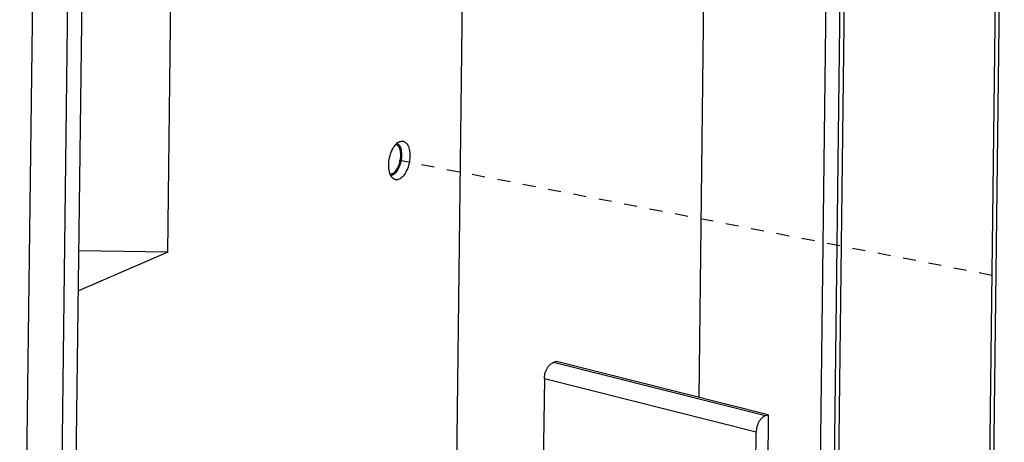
# Model space of a CAD drawing. Header units: inches. Extents: x -1 to 205, y 81 to 217.
# Tile 56 of 108: x 70.42 to 78.8, y 155 to 158.6. Entities that reach past the tile are written whole.
import ezdxf

# ---------------------------------------------------------------- set-up
doc = ezdxf.new("R2010")
doc.units = ezdxf.units.IN
doc.header["$LTSCALE"] = 1.1
doc.header["$MEASUREMENT"] = 0
doc.linetypes.add('DASHED', pattern=[0.2, 0.1, -0.1])
doc.layers.get('0').update_dxf_attribs({"linetype": 'CONTINUOUS'})
doc.layers.add('7_ALL_FEATURES', color=7, linetype='CONTINUOUS')

msp = doc.modelspace()

# ---------------------------------------------------------------- linework, layer by layer
at = {"color": 7, "linetype": 'Continuous'}
for p, q in [((77.21310368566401, 152.9155354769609), (77.38221173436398, 166.7470245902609)), ((70.84065274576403, 150.1520192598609), (71.00976079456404, 163.9835083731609)), ((78.76991820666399, 162.3370042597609), (78.64481934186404, 152.1050632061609)), ((78.80306317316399, 162.3305755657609), (78.67796430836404, 152.0986345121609)), ((76.20231970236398, 155.3809645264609), (76.25541478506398, 159.7236558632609))]:
    msp.add_line(p, q, dxfattribs=at)
at = {"color": 4, "linetype": 'DASHED'}
msp.add_line((78.69759168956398, 156.4213577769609), (73.64927163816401, 157.4005141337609), dxfattribs=at)
at = {"color": 7, "linetype": 'Continuous'}
for points, start_tangent, end_tangent in [([(73.55899524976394, 157.3613643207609), (73.56661745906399, 157.4257144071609), (73.586823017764, 157.4862279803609), (73.61653581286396, 157.5336923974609), (73.65123234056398, 157.560881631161), (73.68119150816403, 157.5646880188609)], (0.01222539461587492, 0.9999252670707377), (0.9850457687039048, -0.1722928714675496)), ([(73.68119150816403, 157.5646880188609), (73.68563036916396, 157.5636563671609), (73.71449311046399, 157.5415941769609), (73.73342647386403, 157.4980538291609), (73.73954802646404, 157.4396639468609)], (0.985045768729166, -0.1722928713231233), (-0.01222539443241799, -0.9999252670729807)), ([(73.73954802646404, 157.4396639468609), (73.73192581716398, 157.3753138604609), (73.71172025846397, 157.3148002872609), (73.68200746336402, 157.2673358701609), (73.647310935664, 157.2401466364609), (73.61735176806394, 157.2363402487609)], (-0.01222539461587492, -0.9999252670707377), (-0.9850457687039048, 0.1722928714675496)), ([(73.61735176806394, 157.2363402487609), (73.61291290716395, 157.2373719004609), (73.58405016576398, 157.2594340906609), (73.56511680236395, 157.3029744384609), (73.55899524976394, 157.3613643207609)], (-0.985045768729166, 0.1722928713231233), (0.01222539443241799, 0.9999252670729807))]:
    msp.add_spline(points, degree=3, dxfattribs=dict(at, start_tangent=start_tangent, end_tangent=end_tangent))
at = {"layer": '7_ALL_FEATURES', "color": 7, "linetype": 'Continuous'}
for p, q in [((77.36818870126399, 152.6644720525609), (77.76106748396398, 184.7983568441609)), ((77.33085582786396, 152.6287994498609), (77.72373446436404, 184.7626725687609)), ((70.41535883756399, 149.7382869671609), (70.80823747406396, 181.8721600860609)), ((70.71459645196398, 149.7595517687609), (71.10747508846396, 181.8934248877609)), ((71.67678154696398, 156.6201788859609), (71.72591444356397, 160.6387997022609)), ((74.184687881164, 158.8256517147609), (74.12121485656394, 153.6341398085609)), ((73.63095264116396, 157.5452044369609), (73.63399900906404, 157.5433558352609)), ((73.57807815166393, 157.2731450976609), (73.58168215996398, 157.2737338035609)), ((73.58168166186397, 157.2737362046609), (73.59127919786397, 157.2768154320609)), ((71.67678154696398, 156.6201788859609), (70.915699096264, 156.2901231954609)), ((71.67678154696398, 156.6201788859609), (70.919852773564, 156.6298559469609)), ((74.98763686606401, 155.6869013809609), (74.96224613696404, 155.6786087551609)), ((76.76734007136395, 155.2239676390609), (74.96224613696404, 155.6786087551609)), ((76.79273080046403, 155.2322602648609), (74.98763686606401, 155.6869013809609)), ((74.89283757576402, 155.5921221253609), (74.89582731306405, 155.6011366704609)), ((74.89283757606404, 155.5921221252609), (74.89582731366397, 155.6011366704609)), ((74.923374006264, 155.6502953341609), (74.92905133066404, 155.6565961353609)), ((74.92337400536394, 155.6502953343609), (74.92905133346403, 155.6565961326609)), ((74.94132910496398, 155.6674690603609), (74.94546520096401, 155.6703693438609)), ((74.94132910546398, 155.6674690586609), (74.94546519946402, 155.6703693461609)), ((74.88468992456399, 155.5405302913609), (74.86241821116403, 153.7189081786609)), ((76.689783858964, 155.0858891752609), (74.88468992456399, 155.5405302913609)), ((74.88685798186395, 155.5660269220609), (74.88793615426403, 155.5722505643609)), ((74.88685798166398, 155.5660269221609), (74.88793615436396, 155.5722505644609)), ((76.79273080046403, 155.2322602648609), (76.76505029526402, 152.9682485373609)), ((76.79273080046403, 155.2322602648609), (76.76734007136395, 155.2239676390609)), ((76.66533274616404, 153.0860121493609), (76.689783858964, 155.0858891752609))]:
    msp.add_line(p, q, dxfattribs=at)
for points, start_tangent, end_tangent in [([(73.63399900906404, 157.5433558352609), (73.63422107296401, 157.5432072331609), (73.64519860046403, 157.5330755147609), (73.654396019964, 157.5188017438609), (73.66150012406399, 157.500871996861), (73.66626899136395, 157.4798968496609), (73.66854022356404, 157.4565905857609), (73.66823647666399, 157.4317468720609), (73.665368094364, 157.4062117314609), (73.66003275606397, 157.3808547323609), (73.65241215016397, 157.3565393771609), (73.64276578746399, 157.3340936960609), (73.63142216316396, 157.3142820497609), (73.61876757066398, 157.2977791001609), (73.60523294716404, 157.2851468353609), (73.59127919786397, 157.2768154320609)], (0.8327776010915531, -0.5536076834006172), (-0.9174441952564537, -0.3978644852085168)), ([(73.59142583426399, 157.2888089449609), (73.60343639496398, 157.2958707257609), (73.61512757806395, 157.3064441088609), (73.62614415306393, 157.3202078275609), (73.63615138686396, 157.3367436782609), (73.64484521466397, 157.3555492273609), (73.65196147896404, 157.3760530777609), (73.65728395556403, 157.3976322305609), (73.66065092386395, 157.4196310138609), (73.66196008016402, 157.4413810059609), (73.66117164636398, 157.4622213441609), (73.65830957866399, 157.4815188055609), (73.65346083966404, 157.4986870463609), (73.64677275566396, 157.5132044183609), (73.63844854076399, 157.5246298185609), (73.62874112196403, 157.5326160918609), (73.61974982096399, 157.5364800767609)], (0.9174441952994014, 0.3978644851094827), (-0.9645085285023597, 0.2640516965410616)), ([(73.572601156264, 157.2853009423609), (73.57946083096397, 157.2854733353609), (73.59142583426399, 157.2888089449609)], (0.9974723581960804, -0.071055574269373), (0.9174441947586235, 0.3978644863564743)), ([(74.94546519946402, 155.6703693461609), (74.96224613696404, 155.6786087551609)], (0.8353638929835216, 0.5496973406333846), (0.9505858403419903, 0.3104618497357)), ([(74.94546520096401, 155.6703693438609), (74.96224613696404, 155.6786087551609)], (0.8353640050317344, 0.5496971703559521), (0.9505858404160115, 0.3104618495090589)), ([(74.88793615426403, 155.5722505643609), (74.89283757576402, 155.5921221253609)], (0.1870696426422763, 0.9823466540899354), (0.2910197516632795, 0.9567170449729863)), ([(74.88793615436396, 155.5722505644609), (74.89283757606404, 155.5921221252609)], (0.1870698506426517, 0.9823466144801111), (0.291019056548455, 0.9567172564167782)), ([(74.89582731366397, 155.6011366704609), (74.90225044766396, 155.6167066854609)], (0.3385878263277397, 0.9409347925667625), (0.4240557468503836, 0.9056360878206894)), ([(74.89582731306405, 155.6011366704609), (74.90225044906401, 155.6167066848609)], (0.3385873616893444, 0.940934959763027), (0.4240573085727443, 0.9056353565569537)), ([(74.90225044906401, 155.6167066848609), (74.907892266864, 155.6277098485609)], (0.4240573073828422, 0.9056353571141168), (0.4887849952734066, 0.8724042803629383)), ([(74.90225044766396, 155.6167066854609), (74.90789226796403, 155.6277098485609)], (0.4240557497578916, 0.9056360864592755), (0.4887860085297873, 0.8724037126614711)), ([(74.907892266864, 155.6277098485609), (74.91435266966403, 155.6382532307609)], (0.4887849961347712, 0.8724042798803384), (0.5562522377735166, 0.8310135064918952)), ([(74.90789226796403, 155.6277098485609), (74.91435267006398, 155.6382532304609)], (0.4887860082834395, 0.8724037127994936), (0.5562502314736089, 0.8310148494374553)), ([(74.91435266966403, 155.6382532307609), (74.92337400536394, 155.6502953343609)], (0.5562522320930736, 0.8310135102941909), (0.643490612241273, 0.7654540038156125)), ([(74.91435267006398, 155.6382532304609), (74.923374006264, 155.6502953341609)], (0.5562502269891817, 0.831014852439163), (0.6434912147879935, 0.765453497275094)), ([(74.92905133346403, 155.6565961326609), (74.94132910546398, 155.6674690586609)], (0.695231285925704, 0.7187861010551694), (0.8018524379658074, 0.5975221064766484)), ([(74.92905133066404, 155.6565961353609), (74.94132910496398, 155.6674690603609)], (0.6952293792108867, 0.7187879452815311), (0.8018532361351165, 0.5975210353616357)), ([(74.88468992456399, 155.5405302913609), (74.88685798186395, 155.5660269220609)], (0.01222539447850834, 0.9999252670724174), (0.1542487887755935, 0.9880320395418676)), ([(74.88468992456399, 155.5405302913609), (74.88685798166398, 155.5660269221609)], (0.01222539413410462, 0.999925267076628), (0.154248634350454, 0.9880320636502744)), ([(76.76734007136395, 155.2239676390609), (76.75055713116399, 155.2157269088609), (76.73413930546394, 155.2019488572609), (76.71943733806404, 155.1835982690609), (76.70733662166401, 155.1620489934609), (76.69792839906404, 155.1374707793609), (76.691951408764, 155.1113825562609), (76.689783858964, 155.0858891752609)], (-0.950585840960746, -0.3104618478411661), (-0.01222539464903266, -0.9999252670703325))]:
    msp.add_spline(points, degree=3, dxfattribs=dict(at, start_tangent=start_tangent, end_tangent=end_tangent))

doc.saveas('drawing.dxf')
